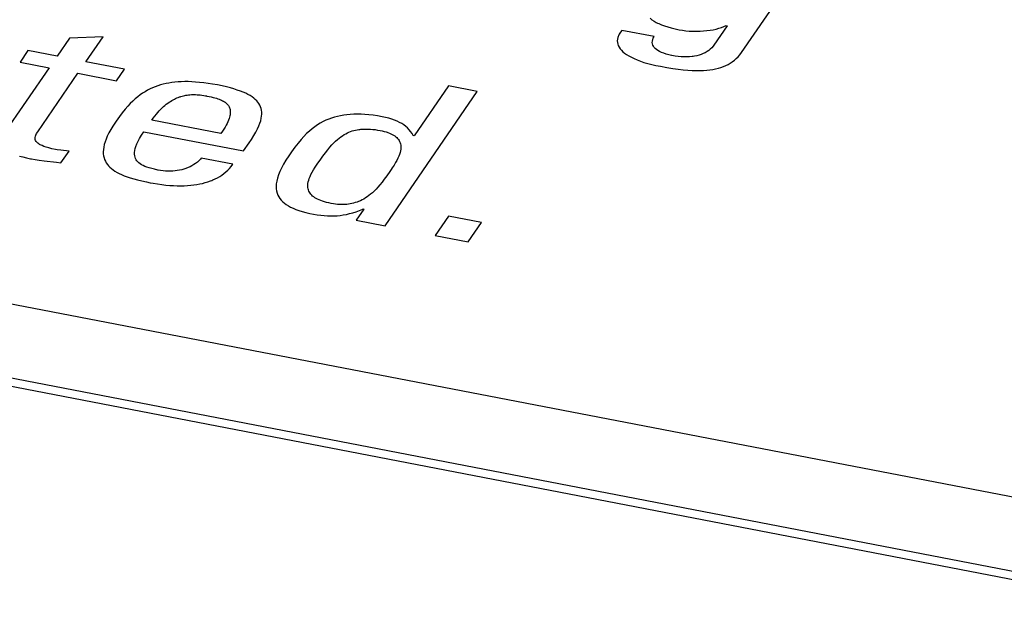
# Model space of a CAD drawing. Extents: x -837 to -216, y -123 to 601.
# Tile 118 of 136: x -301.4 to -295.36, y 500.62 to 504.33. Entities that reach past the tile are written whole.
import ezdxf

# ---------------------------------------------------------------- set-up
doc = ezdxf.new("R2010")
doc.units = 0
doc.header["$LTSCALE"] = 23.1
doc.layers.add('HEATSINK_AM_0', color=7, linetype='CONTINUOUS')

msp = doc.modelspace()

# ---------------------------------------------------------------- linework, layer by layer
at = {"layer": 'HEATSINK_AM_0', "color": 7}
for p, q in [((-293.7862, 501.1094), (-357.5131, 513.4003)), ((-293.829, 500.663), (-358.6679, 513.1684)), ((-293.8858, 500.6229), (-358.7247, 513.1282)), ((-296.9696, 504.1316), (-296.5335, 504.7664)), ((-297.5307, 504.341), (-297.5192, 504.3323)), ((-297.5192, 504.3323), (-297.5065, 504.324)), ((-297.5065, 504.324), (-297.4925, 504.3161)), ((-297.4925, 504.3161), (-297.485, 504.3123)), ((-297.485, 504.3123), (-297.4771, 504.3086)), ((-297.7127, 504.2555), (-297.7197, 504.2446)), ((-297.7039, 504.2667), (-297.7127, 504.2555)), ((-297.5058, 504.2285), (-297.7039, 504.2667)), ((-297.4771, 504.3086), (-297.4603, 504.3014)), ((-297.4603, 504.3014), (-297.442, 504.2947)), ((-297.442, 504.2947), (-297.4222, 504.2882)), ((-297.4222, 504.2882), (-297.4006, 504.2822)), ((-297.4006, 504.2822), (-297.3772, 504.2765)), ((-297.3772, 504.2765), (-297.3519, 504.2712)), ((-297.3519, 504.2712), (-297.3323, 504.2679)), ((-297.3323, 504.2679), (-297.3121, 504.2652)), ((-297.3121, 504.2652), (-297.2912, 504.2632)), ((-297.2912, 504.2632), (-297.2863, 504.2629)), ((-297.2863, 504.2629), (-297.2651, 504.2619)), ((-297.2651, 504.2619), (-297.2439, 504.2616)), ((-297.2439, 504.2616), (-297.2228, 504.2621)), ((-297.2228, 504.2621), (-297.2021, 504.2633)), ((-297.2021, 504.2633), (-297.1819, 504.2653)), ((-297.1819, 504.2653), (-297.1623, 504.268)), ((-297.1623, 504.268), (-297.1435, 504.2713)), ((-297.1435, 504.2713), (-297.1255, 504.2753)), ((-297.0568, 504.2958), (-297.1392, 504.1759)), ((-297.1255, 504.2753), (-297.1085, 504.2799)), ((-297.1085, 504.2799), (-297.0924, 504.2851)), ((-297.0924, 504.2851), (-297.0773, 504.2908)), ((-297.0773, 504.2908), (-297.0633, 504.2971)), ((-297.0633, 504.2971), (-297.0568, 504.2958)), ((-301.0933, 504.2196), (-301.1694, 504.1088)), ((-300.8876, 504.2277), (-301.0933, 504.2196)), ((-300.9927, 504.0747), (-300.8876, 504.2277)), ((-297.7313, 504.213), (-297.7321, 504.2028)), ((-297.7321, 504.2028), (-297.7314, 504.1929)), ((-297.7314, 504.1929), (-297.7294, 504.1831)), ((-297.729, 504.2233), (-297.7313, 504.213)), ((-297.7273, 504.2286), (-297.729, 504.2233)), ((-297.7251, 504.2338), (-297.7273, 504.2286)), ((-297.7197, 504.2446), (-297.7251, 504.2338)), ((-297.5172, 504.1931), (-297.5167, 504.2015)), ((-297.5163, 504.185), (-297.5172, 504.1931)), ((-297.5167, 504.2015), (-297.5146, 504.2101)), ((-297.5146, 504.2101), (-297.511, 504.2192)), ((-297.511, 504.2192), (-297.5058, 504.2285)), ((-301.3482, 504.1433), (-301.3968, 504.0725)), ((-301.1694, 504.1088), (-301.3482, 504.1433)), ((-297.7294, 504.1831), (-297.7259, 504.1735)), ((-297.7259, 504.1735), (-297.721, 504.164)), ((-297.721, 504.164), (-297.7147, 504.1547)), ((-297.7147, 504.1547), (-297.707, 504.1454)), ((-297.707, 504.1454), (-297.6977, 504.1364)), ((-297.6977, 504.1364), (-297.687, 504.1275)), ((-297.514, 504.1772), (-297.5163, 504.185)), ((-297.5103, 504.1698), (-297.514, 504.1772)), ((-297.5053, 504.1626), (-297.5103, 504.1698)), ((-297.499, 504.1558), (-297.5053, 504.1626)), ((-297.4914, 504.1493), (-297.499, 504.1558)), ((-297.4824, 504.1431), (-297.4914, 504.1493)), ((-297.472, 504.1372), (-297.4824, 504.1431)), ((-297.4603, 504.1316), (-297.472, 504.1372)), ((-297.4471, 504.1265), (-297.4603, 504.1316)), ((-297.1925, 504.1302), (-297.2044, 504.1245)), ((-297.1813, 504.1366), (-297.1925, 504.1302)), ((-297.1708, 504.1437), (-297.1813, 504.1366)), ((-297.161, 504.1515), (-297.1708, 504.1437)), ((-297.152, 504.1602), (-297.161, 504.1515)), ((-297.1438, 504.1696), (-297.152, 504.1602)), ((-297.1392, 504.1759), (-297.1438, 504.1696)), ((-296.9798, 504.1178), (-296.9696, 504.1316)), ((-301.3968, 504.0725), (-301.218, 504.038)), ((-300.7556, 504.029), (-300.9927, 504.0747)), ((-297.687, 504.1275), (-297.6748, 504.1187)), ((-297.6748, 504.1187), (-297.6611, 504.1101)), ((-297.6611, 504.1101), (-297.6457, 504.1017)), ((-297.6457, 504.1017), (-297.6288, 504.0936)), ((-297.6288, 504.0936), (-297.6102, 504.0857)), ((-297.6102, 504.0857), (-297.5901, 504.0781)), ((-297.5901, 504.0781), (-297.5684, 504.0709)), ((-297.5684, 504.0709), (-297.5452, 504.0641)), ((-297.4325, 504.1217), (-297.4471, 504.1265)), ((-297.4164, 504.1174), (-297.4325, 504.1217)), ((-297.3989, 504.1135), (-297.4164, 504.1174)), ((-297.3971, 504.1131), (-297.3989, 504.1135)), ((-297.3773, 504.1097), (-297.3971, 504.1131)), ((-297.3582, 504.1072), (-297.3773, 504.1097)), ((-297.3399, 504.1056), (-297.3582, 504.1072)), ((-297.3223, 504.1047), (-297.3399, 504.1056)), ((-297.3053, 504.1047), (-297.3223, 504.1047)), ((-297.289, 504.1054), (-297.3053, 504.1047)), ((-297.2733, 504.1068), (-297.289, 504.1054)), ((-297.2657, 504.1078), (-297.2733, 504.1068)), ((-297.2583, 504.109), (-297.2657, 504.1078)), ((-297.2439, 504.1118), (-297.2583, 504.109)), ((-297.2301, 504.1154), (-297.2439, 504.1118)), ((-297.2169, 504.1196), (-297.2301, 504.1154)), ((-297.2044, 504.1245), (-297.2169, 504.1196)), ((-297.0388, 504.0658), (-297.026, 504.0743)), ((-297.026, 504.0743), (-297.0136, 504.0836)), ((-297.0136, 504.0836), (-297.0018, 504.094)), ((-297.0018, 504.094), (-296.9905, 504.1053)), ((-296.9905, 504.1053), (-296.9798, 504.1178)), ((-301.218, 504.038), (-301.4995, 503.6281)), ((-300.8042, 503.9582), (-300.7556, 504.029)), ((-297.5452, 504.0641), (-297.5206, 504.0577)), ((-297.5206, 504.0577), (-297.4947, 504.0519)), ((-297.4947, 504.0519), (-297.4802, 504.049)), ((-297.4802, 504.049), (-297.4668, 504.0465)), ((-297.4668, 504.0465), (-297.4272, 504.0394)), ((-297.4272, 504.0394), (-297.391, 504.0337)), ((-297.391, 504.0337), (-297.3579, 504.0292)), ((-297.3579, 504.0292), (-297.3274, 504.0257)), ((-297.3274, 504.0257), (-297.299, 504.0233)), ((-297.299, 504.0233), (-297.2727, 504.0217)), ((-297.2727, 504.0217), (-297.2481, 504.0209)), ((-297.2481, 504.0209), (-297.2251, 504.0209)), ((-297.2251, 504.0209), (-297.2035, 504.0217)), ((-297.2035, 504.0217), (-297.1832, 504.0231)), ((-297.1832, 504.0231), (-297.1639, 504.0252)), ((-297.1639, 504.0252), (-297.1457, 504.0279)), ((-297.1457, 504.0279), (-297.1283, 504.0312)), ((-297.1283, 504.0312), (-297.1118, 504.0353)), ((-297.1118, 504.0353), (-297.0959, 504.0399)), ((-297.0959, 504.0399), (-297.0808, 504.0453)), ((-297.0808, 504.0453), (-297.0662, 504.0514)), ((-297.0662, 504.0514), (-297.0522, 504.0582)), ((-297.0522, 504.0582), (-297.0388, 504.0658)), ((-301.2883, 503.6443), (-301.0413, 504.0039)), ((-301.0413, 504.0039), (-300.8042, 503.9582)), ((-300.4653, 503.9468), (-300.4834, 503.944)), ((-300.4466, 503.9491), (-300.4653, 503.9468)), ((-300.4272, 503.9508), (-300.4466, 503.9491)), ((-300.4072, 503.952), (-300.4272, 503.9508)), ((-300.3864, 503.9525), (-300.4072, 503.952)), ((-300.3649, 503.9524), (-300.3864, 503.9525)), ((-300.3425, 503.9517), (-300.3649, 503.9524)), ((-300.3192, 503.9503), (-300.3425, 503.9517)), ((-300.2949, 503.9482), (-300.3192, 503.9503)), ((-300.2695, 503.9454), (-300.2949, 503.9482)), ((-300.6296, 503.8909), (-300.6448, 503.8814)), ((-300.6144, 503.8996), (-300.6296, 503.8909)), ((-300.5989, 503.9074), (-300.6144, 503.8996)), ((-300.5833, 503.9146), (-300.5989, 503.9074)), ((-300.5675, 503.921), (-300.5833, 503.9146)), ((-300.5514, 503.9268), (-300.5675, 503.921)), ((-300.535, 503.932), (-300.5514, 503.9268)), ((-300.5182, 503.9366), (-300.535, 503.932)), ((-300.5011, 503.9405), (-300.5182, 503.9366)), ((-300.4834, 503.944), (-300.5011, 503.9405)), ((-300.243, 503.9418), (-300.2695, 503.9454)), ((-300.2152, 503.9374), (-300.243, 503.9418)), ((-300.1861, 503.9321), (-300.2152, 503.9374)), ((-300.1571, 503.9262), (-300.1861, 503.9321)), ((-300.1306, 503.9202), (-300.1571, 503.9262)), ((-300.1062, 503.914), (-300.1306, 503.9202)), ((-300.0839, 503.9077), (-300.1062, 503.914)), ((-300.0635, 503.9012), (-300.0839, 503.9077)), ((-300.0449, 503.8946), (-300.0635, 503.9012)), ((-300.0278, 503.8879), (-300.0449, 503.8946)), ((-300.0122, 503.8809), (-300.0278, 503.8879)), ((-299.1572, 503.0677), (-298.5909, 503.8921)), ((-298.7676, 503.9262), (-298.9778, 503.6202)), ((-298.5909, 503.8921), (-298.7676, 503.9262)), ((-300.7052, 503.8333), (-300.7206, 503.8181)), ((-300.69, 503.847), (-300.7052, 503.8333)), ((-300.6749, 503.8596), (-300.69, 503.847)), ((-300.6599, 503.871), (-300.6749, 503.8596)), ((-300.6448, 503.8814), (-300.6599, 503.871)), ((-300.4907, 503.8202), (-300.4824, 503.8261)), ((-300.4824, 503.8261), (-300.4742, 503.8316)), ((-300.4742, 503.8316), (-300.4661, 503.8366)), ((-300.4661, 503.8366), (-300.458, 503.8412)), ((-300.458, 503.8412), (-300.4499, 503.8455)), ((-300.4499, 503.8455), (-300.442, 503.8494)), ((-300.442, 503.8494), (-300.434, 503.8529)), ((-300.434, 503.8529), (-300.4261, 503.8561)), ((-300.4261, 503.8561), (-300.4182, 503.859)), ((-300.4182, 503.859), (-300.4142, 503.8603)), ((-300.4142, 503.8603), (-300.4103, 503.8616)), ((-300.4103, 503.8616), (-300.4023, 503.8639)), ((-300.4023, 503.8639), (-300.3944, 503.8659)), ((-300.3944, 503.8659), (-300.3865, 503.8676)), ((-300.3865, 503.8676), (-300.3785, 503.8691)), ((-300.3785, 503.8691), (-300.3704, 503.8704)), ((-300.3704, 503.8704), (-300.3622, 503.8714)), ((-300.3622, 503.8714), (-300.354, 503.8721)), ((-300.354, 503.8721), (-300.3456, 503.8727)), ((-300.3456, 503.8727), (-300.337, 503.873)), ((-300.337, 503.873), (-300.3283, 503.873)), ((-300.3283, 503.873), (-300.3194, 503.8728)), ((-300.3194, 503.8728), (-300.3101, 503.8724)), ((-300.3101, 503.8724), (-300.3006, 503.8716)), ((-300.3006, 503.8716), (-300.2908, 503.8707)), ((-300.2908, 503.8707), (-300.2805, 503.8694)), ((-300.2805, 503.8694), (-300.2698, 503.8678)), ((-300.2698, 503.8678), (-300.2585, 503.8659)), ((-300.2585, 503.8659), (-300.252, 503.8647)), ((-300.252, 503.8647), (-300.2505, 503.8644)), ((-300.2505, 503.8644), (-300.2359, 503.8614)), ((-300.2359, 503.8614), (-300.223, 503.8586)), ((-300.223, 503.8586), (-300.2115, 503.8558)), ((-300.2115, 503.8558), (-300.201, 503.853)), ((-300.201, 503.853), (-300.1915, 503.8503)), ((-300.1915, 503.8503), (-300.1828, 503.8474)), ((-300.1828, 503.8474), (-300.1747, 503.8446)), ((-300.1747, 503.8446), (-300.1673, 503.8417)), ((-300.1673, 503.8417), (-300.1605, 503.8387)), ((-300.1605, 503.8387), (-300.1541, 503.8356)), ((-300.1541, 503.8356), (-300.1482, 503.8324)), ((-300.1482, 503.8324), (-300.1428, 503.8291)), ((-300.1428, 503.8291), (-300.1378, 503.8257)), ((-299.998, 503.8738), (-300.0122, 503.8809)), ((-299.985, 503.8665), (-299.998, 503.8738)), ((-299.9733, 503.859), (-299.985, 503.8665)), ((-299.9627, 503.8513), (-299.9733, 503.859)), ((-299.9578, 503.8473), (-299.9627, 503.8513)), ((-299.9532, 503.8432), (-299.9578, 503.8473)), ((-299.9447, 503.8349), (-299.9532, 503.8432)), ((-299.9373, 503.8263), (-299.9447, 503.8349)), ((-299.9309, 503.8174), (-299.9373, 503.8263)), ((-300.7524, 503.7828), (-300.7692, 503.762)), ((-300.7362, 503.8014), (-300.7524, 503.7828)), ((-300.7206, 503.8181), (-300.7362, 503.8014)), ((-300.5514, 503.7634), (-300.5424, 503.7734)), ((-300.5424, 503.7734), (-300.5336, 503.7827)), ((-300.5336, 503.7827), (-300.5248, 503.7913)), ((-300.5248, 503.7913), (-300.5162, 503.7993)), ((-300.5162, 503.7993), (-300.5076, 503.8068)), ((-300.5076, 503.8068), (-300.4991, 503.8137)), ((-300.4991, 503.8137), (-300.4907, 503.8202)), ((-300.1378, 503.8257), (-300.1332, 503.8222)), ((-300.1332, 503.8222), (-300.1289, 503.8185)), ((-300.1289, 503.8185), (-300.125, 503.8146)), ((-300.125, 503.8146), (-300.1215, 503.8106)), ((-300.1215, 503.8106), (-300.1184, 503.8064)), ((-300.1184, 503.8064), (-300.1155, 503.802)), ((-300.1155, 503.802), (-300.1131, 503.7973)), ((-300.1131, 503.7973), (-300.111, 503.7924)), ((-300.111, 503.7924), (-300.1093, 503.7873)), ((-300.1093, 503.7873), (-300.108, 503.7819)), ((-300.108, 503.7819), (-300.1071, 503.7761)), ((-300.1071, 503.7761), (-300.1067, 503.7701)), ((-300.1067, 503.7701), (-300.1067, 503.7637)), ((-299.9255, 503.8081), (-299.9309, 503.8174)), ((-299.921, 503.7983), (-299.9255, 503.8081)), ((-299.9176, 503.7881), (-299.921, 503.7983)), ((-299.9152, 503.7773), (-299.9176, 503.7881)), ((-299.9138, 503.7659), (-299.9152, 503.7773)), ((-299.9135, 503.7539), (-299.9138, 503.7659)), ((-300.8069, 503.7105), (-300.8116, 503.7036)), ((-300.7871, 503.7382), (-300.8069, 503.7105)), ((-300.7692, 503.762), (-300.7871, 503.7382)), ((-300.5883, 503.7161), (-300.5789, 503.7291)), ((-300.1638, 503.6342), (-300.5883, 503.7161)), ((-300.5789, 503.7291), (-300.5696, 503.7413)), ((-300.5696, 503.7413), (-300.5604, 503.7527)), ((-300.5604, 503.7527), (-300.5514, 503.7634)), ((-300.1219, 503.7066), (-300.1267, 503.6963)), ((-300.1178, 503.7163), (-300.1219, 503.7066)), ((-300.1144, 503.7254), (-300.1178, 503.7163)), ((-300.1117, 503.734), (-300.1144, 503.7254)), ((-300.1096, 503.7421), (-300.1117, 503.734)), ((-300.1081, 503.7497), (-300.1096, 503.7421)), ((-300.1071, 503.7569), (-300.1081, 503.7497)), ((-300.1067, 503.7637), (-300.1071, 503.7569)), ((-299.925, 503.6974), (-299.9201, 503.713)), ((-299.9201, 503.713), (-299.9166, 503.7275)), ((-299.9166, 503.7275), (-299.9145, 503.7411)), ((-299.9145, 503.7411), (-299.9135, 503.7539)), ((-299.5373, 503.707), (-299.5543, 503.6978)), ((-299.5201, 503.7152), (-299.5373, 503.707)), ((-299.5027, 503.7225), (-299.5201, 503.7152)), ((-299.485, 503.7289), (-299.5027, 503.7225)), ((-299.467, 503.7346), (-299.485, 503.7289)), ((-299.4487, 503.7394), (-299.467, 503.7346)), ((-299.4299, 503.7436), (-299.4487, 503.7394)), ((-299.4106, 503.7469), (-299.4299, 503.7436)), ((-299.3908, 503.7496), (-299.4106, 503.7469)), ((-299.3703, 503.7514), (-299.3908, 503.7496)), ((-299.3491, 503.7526), (-299.3703, 503.7514)), ((-299.3383, 503.7529), (-299.3491, 503.7526)), ((-299.3272, 503.753), (-299.3383, 503.7529)), ((-299.3044, 503.7526), (-299.3272, 503.753)), ((-299.2808, 503.7513), (-299.3044, 503.7526)), ((-299.2561, 503.7492), (-299.2808, 503.7513)), ((-299.2304, 503.7462), (-299.2561, 503.7492)), ((-299.2036, 503.7422), (-299.2304, 503.7462)), ((-299.1755, 503.7372), (-299.2036, 503.7422)), ((-299.1542, 503.7327), (-299.1755, 503.7372)), ((-299.1344, 503.7277), (-299.1542, 503.7327)), ((-299.116, 503.7221), (-299.1344, 503.7277)), ((-299.0989, 503.7161), (-299.116, 503.7221)), ((-299.0829, 503.7095), (-299.0989, 503.7161)), ((-299.0681, 503.7024), (-299.0829, 503.7095)), ((-300.8404, 503.6582), (-300.8518, 503.6375)), ((-300.8271, 503.6802), (-300.8404, 503.6582)), ((-300.8116, 503.7036), (-300.8271, 503.6802)), ((-300.6511, 503.6238), (-300.6369, 503.6454)), ((-300.6369, 503.6454), (-300.0249, 503.5273)), ((-300.1544, 503.6482), (-300.1638, 503.6342)), ((-300.1461, 503.6614), (-300.1544, 503.6482)), ((-300.1387, 503.6738), (-300.1461, 503.6614)), ((-300.1323, 503.6854), (-300.1387, 503.6738)), ((-300.1267, 503.6963), (-300.1323, 503.6854)), ((-299.9499, 503.6428), (-299.9397, 503.6625)), ((-299.9397, 503.6625), (-299.9315, 503.6806)), ((-299.9315, 503.6806), (-299.925, 503.6974)), ((-299.6214, 503.6496), (-299.6382, 503.6341)), ((-299.6047, 503.6636), (-299.6214, 503.6496)), ((-299.5879, 503.6762), (-299.6047, 503.6636)), ((-299.5712, 503.6875), (-299.5879, 503.6762)), ((-299.5543, 503.6978), (-299.5712, 503.6875)), ((-299.3783, 503.6423), (-299.3683, 503.6463)), ((-299.3683, 503.6463), (-299.3583, 503.6497)), ((-299.3583, 503.6497), (-299.3483, 503.6527)), ((-299.3483, 503.6527), (-299.338, 503.6552)), ((-299.338, 503.6552), (-299.3276, 503.6574)), ((-299.3276, 503.6574), (-299.3169, 503.6591)), ((-299.3169, 503.6591), (-299.3115, 503.6598)), ((-299.3115, 503.6598), (-299.306, 503.6604)), ((-299.306, 503.6604), (-299.2948, 503.6613)), ((-299.2948, 503.6613), (-299.2832, 503.6618)), ((-299.2832, 503.6618), (-299.2712, 503.6619)), ((-299.2712, 503.6619), (-299.2587, 503.6616)), ((-299.2587, 503.6616), (-299.2458, 503.6608)), ((-299.2458, 503.6608), (-299.2322, 503.6596)), ((-299.2322, 503.6596), (-299.218, 503.6579)), ((-299.218, 503.6579), (-299.203, 503.6556)), ((-299.203, 503.6556), (-299.1872, 503.6528)), ((-299.1872, 503.6528), (-299.1741, 503.65)), ((-299.1741, 503.65), (-299.1618, 503.647)), ((-299.1618, 503.647), (-299.1504, 503.6438)), ((-299.0544, 503.6948), (-299.0681, 503.7024)), ((-299.0416, 503.6865), (-299.0544, 503.6948)), ((-299.0298, 503.6777), (-299.0416, 503.6865)), ((-299.0189, 503.6681), (-299.0298, 503.6777)), ((-299.0089, 503.6577), (-299.0189, 503.6681)), ((-298.9998, 503.6465), (-299.0089, 503.6577)), ((-298.9915, 503.6344), (-298.9998, 503.6465)), ((-301.3043, 503.6036), (-301.304, 503.6101)), ((-301.3034, 503.5974), (-301.3043, 503.6036)), ((-301.304, 503.6101), (-301.3024, 503.6172)), ((-301.3013, 503.5915), (-301.3034, 503.5974)), ((-301.3024, 503.6172), (-301.2994, 503.625)), ((-301.2981, 503.5859), (-301.3013, 503.5915)), ((-301.2994, 503.625), (-301.2949, 503.6338)), ((-301.2937, 503.5805), (-301.2981, 503.5859)), ((-301.2949, 503.6338), (-301.2883, 503.6443)), ((-300.8692, 503.5997), (-300.8754, 503.5824)), ((-300.8613, 503.618), (-300.8692, 503.5997)), ((-300.8518, 503.6375), (-300.8613, 503.618)), ((-300.68, 503.5701), (-300.6724, 503.5864)), ((-300.6724, 503.5864), (-300.6628, 503.6042)), ((-300.6628, 503.6042), (-300.6511, 503.6238)), ((-299.9912, 503.5764), (-299.9769, 503.5978)), ((-299.9769, 503.5978), (-299.9622, 503.6214)), ((-299.9622, 503.6214), (-299.9499, 503.6428)), ((-299.6727, 503.5976), (-299.6907, 503.5759)), ((-299.6553, 503.6169), (-299.6727, 503.5976)), ((-299.6382, 503.6341), (-299.6553, 503.6169)), ((-299.4716, 503.5765), (-299.4603, 503.5875)), ((-299.4603, 503.5875), (-299.4494, 503.5973)), ((-299.4494, 503.5973), (-299.4388, 503.6061)), ((-299.4388, 503.6061), (-299.4284, 503.6139)), ((-299.4284, 503.6139), (-299.4182, 503.621)), ((-299.4182, 503.621), (-299.4081, 503.6273)), ((-299.4081, 503.6273), (-299.3981, 503.6329)), ((-299.3981, 503.6329), (-299.3882, 503.6379)), ((-299.3882, 503.6379), (-299.3783, 503.6423)), ((-299.1504, 503.6438), (-299.145, 503.642)), ((-299.145, 503.642), (-299.1398, 503.6402)), ((-299.1398, 503.6402), (-299.1299, 503.6365)), ((-299.1299, 503.6365), (-299.1208, 503.6325)), ((-299.1208, 503.6325), (-299.1124, 503.6283)), ((-299.1124, 503.6283), (-299.1046, 503.6238)), ((-299.1046, 503.6238), (-299.0975, 503.6191)), ((-299.0975, 503.6191), (-299.091, 503.6141)), ((-299.091, 503.6141), (-299.0852, 503.6089)), ((-299.0852, 503.6089), (-299.0799, 503.6034)), ((-299.0799, 503.6034), (-299.0752, 503.5975)), ((-299.0752, 503.5975), (-299.0711, 503.5914)), ((-299.0711, 503.5914), (-299.0677, 503.5849)), ((-299.0677, 503.5849), (-299.0648, 503.578)), ((-298.9842, 503.6214), (-298.9915, 503.6344)), ((-298.9778, 503.6202), (-298.9842, 503.6214)), ((-301.288, 503.5752), (-301.2937, 503.5805)), ((-301.2809, 503.5701), (-301.288, 503.5752)), ((-301.2768, 503.5675), (-301.2809, 503.5701)), ((-301.2723, 503.565), (-301.2768, 503.5675)), ((-301.262, 503.56), (-301.2723, 503.565)), ((-301.2499, 503.5552), (-301.262, 503.56)), ((-301.2358, 503.5504), (-301.2499, 503.5552)), ((-301.2195, 503.5457), (-301.2358, 503.5504)), ((-301.2007, 503.5411), (-301.2195, 503.5457)), ((-301.1792, 503.5366), (-301.2007, 503.5411)), ((-301.1685, 503.5348), (-301.1792, 503.5366)), ((-301.1461, 503.5319), (-301.1685, 503.5348)), ((-301.0963, 503.5258), (-301.1461, 503.5319)), ((-301.1458, 503.4538), (-301.0963, 503.5258)), ((-300.8854, 503.5362), (-300.8861, 503.5225)), ((-300.8834, 503.5507), (-300.8854, 503.5362)), ((-300.8801, 503.5661), (-300.8834, 503.5507)), ((-300.8754, 503.5824), (-300.8801, 503.5661)), ((-300.6941, 503.5181), (-300.6927, 503.5294)), ((-300.6927, 503.5294), (-300.69, 503.5418)), ((-300.69, 503.5418), (-300.6858, 503.5553)), ((-300.6858, 503.5553), (-300.68, 503.5701)), ((-300.0249, 503.5273), (-299.9912, 503.5764)), ((-299.7099, 503.5509), (-299.7315, 503.521)), ((-299.6907, 503.5759), (-299.7099, 503.5509)), ((-299.523, 503.5166), (-299.5088, 503.5346)), ((-299.5088, 503.5346), (-299.4957, 503.5503)), ((-299.4957, 503.5503), (-299.4834, 503.5642)), ((-299.4834, 503.5642), (-299.4716, 503.5765)), ((-299.0625, 503.5275), (-299.065, 503.5173)), ((-299.0648, 503.578), (-299.0626, 503.5707)), ((-299.0626, 503.5707), (-299.0611, 503.563)), ((-299.061, 503.5372), (-299.0625, 503.5275)), ((-299.0611, 503.563), (-299.0603, 503.5549)), ((-299.0603, 503.5463), (-299.061, 503.5372)), ((-299.0603, 503.5549), (-299.0603, 503.5463)), ((-301.4005, 503.496), (-301.3801, 503.4903)), ((-301.3801, 503.4903), (-301.3574, 503.4848)), ((-301.3574, 503.4848), (-301.3323, 503.4795)), ((-301.3323, 503.4795), (-301.3266, 503.4784)), ((-301.3266, 503.4784), (-301.3045, 503.4745)), ((-301.3045, 503.4745), (-301.2792, 503.4706)), ((-301.2792, 503.4706), (-301.2486, 503.4667)), ((-301.2486, 503.4667), (-301.1736, 503.4577)), ((-300.8861, 503.5225), (-300.8857, 503.5095)), ((-300.8857, 503.5095), (-300.8841, 503.4973)), ((-300.8841, 503.4973), (-300.8815, 503.4857)), ((-300.8815, 503.4857), (-300.8779, 503.4746)), ((-300.8779, 503.4746), (-300.8732, 503.4642)), ((-300.8732, 503.4642), (-300.8676, 503.4542)), ((-300.6942, 503.5076), (-300.6941, 503.5181)), ((-300.6933, 503.4981), (-300.6942, 503.5076)), ((-300.6912, 503.4892), (-300.6933, 503.4981)), ((-300.6882, 503.4811), (-300.6912, 503.4892)), ((-300.6843, 503.4735), (-300.6882, 503.4811)), ((-300.6794, 503.4664), (-300.6843, 503.4735)), ((-300.6736, 503.4598), (-300.6794, 503.4664)), ((-300.2991, 503.4675), (-300.3088, 503.4589)), ((-300.2902, 503.4767), (-300.2991, 503.4675)), ((-300.2847, 503.483), (-300.2902, 503.4767)), ((-300.0907, 503.4456), (-300.2847, 503.483)), ((-299.7655, 503.4705), (-299.7805, 503.4455)), ((-299.748, 503.4972), (-299.7655, 503.4705)), ((-299.7315, 503.521), (-299.748, 503.4972)), ((-299.5635, 503.4603), (-299.556, 503.4711)), ((-299.556, 503.4711), (-299.5385, 503.4958)), ((-299.5385, 503.4958), (-299.523, 503.5166)), ((-299.0848, 503.4696), (-299.0926, 503.4555)), ((-299.0782, 503.4826), (-299.0848, 503.4696)), ((-299.0727, 503.4949), (-299.0782, 503.4826)), ((-299.0684, 503.5064), (-299.0727, 503.4949)), ((-299.065, 503.5173), (-299.0684, 503.5064)), ((-301.1736, 503.4577), (-301.1458, 503.4538)), ((-300.8676, 503.4542), (-300.8611, 503.4447)), ((-300.8611, 503.4447), (-300.8536, 503.4357)), ((-300.8536, 503.4357), (-300.8452, 503.427)), ((-300.8452, 503.427), (-300.8358, 503.4187)), ((-300.8358, 503.4187), (-300.8255, 503.4108)), ((-300.8255, 503.4108), (-300.8141, 503.4032)), ((-300.8141, 503.4032), (-300.8016, 503.3958)), ((-300.667, 503.4537), (-300.6736, 503.4598)), ((-300.6594, 503.4479), (-300.667, 503.4537)), ((-300.6508, 503.4424), (-300.6594, 503.4479)), ((-300.6411, 503.4373), (-300.6508, 503.4424)), ((-300.6302, 503.4324), (-300.6411, 503.4373)), ((-300.6181, 503.4277), (-300.6302, 503.4324)), ((-300.6044, 503.4231), (-300.6181, 503.4277)), ((-300.5889, 503.4188), (-300.6044, 503.4231)), ((-300.5714, 503.4145), (-300.5889, 503.4188)), ((-300.5513, 503.4103), (-300.5714, 503.4145)), ((-300.5496, 503.41), (-300.5513, 503.4103)), ((-300.534, 503.4073), (-300.5496, 503.41)), ((-300.5186, 503.4053), (-300.534, 503.4073)), ((-300.5035, 503.4039), (-300.5186, 503.4053)), ((-300.4887, 503.4033), (-300.5035, 503.4039)), ((-300.4741, 503.4032), (-300.4887, 503.4033)), ((-300.4598, 503.4038), (-300.4741, 503.4032)), ((-300.4457, 503.4049), (-300.4598, 503.4038)), ((-300.4318, 503.4067), (-300.4457, 503.4049)), ((-300.4181, 503.4091), (-300.4318, 503.4067)), ((-300.4047, 503.4121), (-300.4181, 503.4091)), ((-300.3915, 503.4157), (-300.4047, 503.4121)), ((-300.3786, 503.42), (-300.3915, 503.4157)), ((-300.3659, 503.4249), (-300.3786, 503.42)), ((-300.3536, 503.4304), (-300.3659, 503.4249)), ((-300.3417, 503.4366), (-300.3536, 503.4304)), ((-300.3302, 503.4434), (-300.3417, 503.4366)), ((-300.3192, 503.4508), (-300.3302, 503.4434)), ((-300.3088, 503.4589), (-300.3192, 503.4508)), ((-300.1335, 503.3984), (-300.122, 503.409)), ((-300.122, 503.409), (-300.111, 503.4204)), ((-300.111, 503.4204), (-300.1006, 503.4326)), ((-300.1006, 503.4326), (-300.0907, 503.4456)), ((-299.7929, 503.4221), (-299.8031, 503.4003)), ((-299.7805, 503.4455), (-299.7929, 503.4221)), ((-299.6044, 503.3965), (-299.5959, 503.4111)), ((-299.5959, 503.4111), (-299.5856, 503.4274)), ((-299.5856, 503.4274), (-299.5728, 503.4467)), ((-299.5728, 503.4467), (-299.5635, 503.4603)), ((-299.1197, 503.4135), (-299.128, 503.4014)), ((-299.1131, 503.4232), (-299.1197, 503.4135)), ((-299.102, 503.4402), (-299.1131, 503.4232)), ((-299.0926, 503.4555), (-299.102, 503.4402)), ((-300.8016, 503.3958), (-300.7881, 503.3887)), ((-300.7881, 503.3887), (-300.7732, 503.3818)), ((-300.7732, 503.3818), (-300.7571, 503.3751)), ((-300.7571, 503.3751), (-300.7394, 503.3686)), ((-300.7394, 503.3686), (-300.7201, 503.3622)), ((-300.7201, 503.3622), (-300.699, 503.3559)), ((-300.699, 503.3559), (-300.6757, 503.3497)), ((-300.6757, 503.3497), (-300.65, 503.3435)), ((-300.65, 503.3435), (-300.6212, 503.3373)), ((-300.2441, 503.3376), (-300.2285, 503.343)), ((-300.2285, 503.343), (-300.2209, 503.346)), ((-300.2209, 503.346), (-300.2134, 503.3491)), ((-300.2134, 503.3491), (-300.1988, 503.3557)), ((-300.1988, 503.3557), (-300.1848, 503.363)), ((-300.1848, 503.363), (-300.1712, 503.3708)), ((-300.1712, 503.3708), (-300.1581, 503.3793)), ((-300.1581, 503.3793), (-300.1456, 503.3885)), ((-300.1456, 503.3885), (-300.1335, 503.3984)), ((-299.8216, 503.3427), (-299.8241, 503.3259)), ((-299.8173, 503.3606), (-299.8216, 503.3427)), ((-299.8112, 503.3798), (-299.8173, 503.3606)), ((-299.8031, 503.4003), (-299.8112, 503.3798)), ((-299.6282, 503.3381), (-299.6255, 503.3483)), ((-299.6255, 503.3483), (-299.6219, 503.3591)), ((-299.6219, 503.3591), (-299.6172, 503.3707)), ((-299.6172, 503.3707), (-299.6114, 503.3831)), ((-299.6114, 503.3831), (-299.6044, 503.3965)), ((-299.162, 503.3536), (-299.1757, 503.3356)), ((-299.1466, 503.3748), (-299.162, 503.3536)), ((-299.128, 503.4014), (-299.1466, 503.3748)), ((-300.6212, 503.3373), (-300.5978, 503.3326)), ((-300.5978, 503.3326), (-300.5795, 503.3292)), ((-300.5795, 503.3292), (-300.5527, 503.3248)), ((-300.5527, 503.3248), (-300.5268, 503.3212)), ((-300.5268, 503.3212), (-300.5018, 503.3183)), ((-300.5018, 503.3183), (-300.4776, 503.3161)), ((-300.4776, 503.3161), (-300.4542, 503.3146)), ((-300.4542, 503.3146), (-300.4317, 503.3137)), ((-300.4317, 503.3137), (-300.4099, 503.3135)), ((-300.4099, 503.3135), (-300.3889, 503.3139)), ((-300.3889, 503.3139), (-300.3686, 503.3149)), ((-300.3686, 503.3149), (-300.3489, 503.3165)), ((-300.3489, 503.3165), (-300.33, 503.3186)), ((-300.33, 503.3186), (-300.3116, 503.3213)), ((-300.3116, 503.3213), (-300.2939, 503.3245)), ((-300.2939, 503.3245), (-300.2767, 503.3283)), ((-300.2767, 503.3283), (-300.2601, 503.3327)), ((-300.2601, 503.3327), (-300.2441, 503.3376)), ((-299.8241, 503.3259), (-299.825, 503.3102)), ((-299.825, 503.3102), (-299.8245, 503.2955)), ((-299.8245, 503.2955), (-299.8225, 503.2818)), ((-299.631, 503.3109), (-299.6309, 503.3194)), ((-299.6304, 503.3027), (-299.631, 503.3109)), ((-299.6309, 503.3194), (-299.6299, 503.3285)), ((-299.629, 503.295), (-299.6304, 503.3027)), ((-299.6299, 503.3285), (-299.6282, 503.3381)), ((-299.627, 503.2877), (-299.629, 503.295)), ((-299.6243, 503.2808), (-299.627, 503.2877)), ((-299.2124, 503.2929), (-299.2238, 503.2815)), ((-299.2007, 503.3056), (-299.2124, 503.2929)), ((-299.1885, 503.3197), (-299.2007, 503.3056)), ((-299.1757, 503.3356), (-299.1885, 503.3197)), ((-299.8225, 503.2818), (-299.8192, 503.2689)), ((-299.8192, 503.2689), (-299.8146, 503.2567)), ((-299.8146, 503.2567), (-299.8088, 503.2454)), ((-299.8088, 503.2454), (-299.8019, 503.2347)), ((-299.8019, 503.2347), (-299.7938, 503.2246)), ((-299.7938, 503.2246), (-299.7846, 503.2152)), ((-299.6209, 503.2742), (-299.6243, 503.2808)), ((-299.6169, 503.2679), (-299.6209, 503.2742)), ((-299.6123, 503.2619), (-299.6169, 503.2679)), ((-299.6071, 503.2562), (-299.6123, 503.2619)), ((-299.6012, 503.2507), (-299.6071, 503.2562)), ((-299.5946, 503.2455), (-299.6012, 503.2507)), ((-299.5874, 503.2405), (-299.5946, 503.2455)), ((-299.5795, 503.2357), (-299.5874, 503.2405)), ((-299.5709, 503.2311), (-299.5795, 503.2357)), ((-299.5615, 503.2268), (-299.5709, 503.2311)), ((-299.5514, 503.2226), (-299.5615, 503.2268)), ((-299.5404, 503.2187), (-299.5514, 503.2226)), ((-299.3086, 503.2218), (-299.3189, 503.2174)), ((-299.2983, 503.2268), (-299.3086, 503.2218)), ((-299.288, 503.2324), (-299.2983, 503.2268)), ((-299.2776, 503.2387), (-299.288, 503.2324)), ((-299.2671, 503.2456), (-299.2776, 503.2387)), ((-299.2565, 503.2533), (-299.2671, 503.2456)), ((-299.2458, 503.2618), (-299.2565, 503.2533)), ((-299.2349, 503.2711), (-299.2458, 503.2618)), ((-299.2238, 503.2815), (-299.2349, 503.2711)), ((-299.7846, 503.2152), (-299.7743, 503.2063)), ((-299.7743, 503.2063), (-299.7628, 503.1979)), ((-299.7628, 503.1979), (-299.7501, 503.1899)), ((-299.7501, 503.1899), (-299.7362, 503.1824)), ((-299.7362, 503.1824), (-299.721, 503.1752)), ((-299.721, 503.1752), (-299.7043, 503.1684)), ((-299.7043, 503.1684), (-299.686, 503.1619)), ((-299.686, 503.1619), (-299.6659, 503.1558)), ((-299.5286, 503.215), (-299.5404, 503.2187)), ((-299.5158, 503.2114), (-299.5286, 503.215)), ((-299.5021, 503.2081), (-299.5158, 503.2114)), ((-299.4874, 503.2051), (-299.5021, 503.2081)), ((-299.4742, 503.2028), (-299.4874, 503.2051)), ((-299.4615, 503.201), (-299.4742, 503.2028)), ((-299.4491, 503.1996), (-299.4615, 503.201)), ((-299.4371, 503.1988), (-299.4491, 503.1996)), ((-299.4254, 503.1983), (-299.4371, 503.1988)), ((-299.414, 503.1983), (-299.4254, 503.1983)), ((-299.4028, 503.1988), (-299.414, 503.1983)), ((-299.3919, 503.1996), (-299.4028, 503.1988)), ((-299.3811, 503.2008), (-299.3919, 503.1996)), ((-299.3705, 503.2025), (-299.3811, 503.2008)), ((-299.36, 503.2046), (-299.3705, 503.2025)), ((-299.3497, 503.2071), (-299.36, 503.2046)), ((-299.3394, 503.21), (-299.3497, 503.2071)), ((-299.3291, 503.2135), (-299.3394, 503.21)), ((-299.3349, 503.1542), (-299.3142, 503.1617)), ((-299.2868, 503.1703), (-299.3338, 503.1018)), ((-299.3189, 503.2174), (-299.3291, 503.2135)), ((-299.3142, 503.1617), (-299.2927, 503.1704)), ((-299.2927, 503.1704), (-299.2911, 503.1711)), ((-299.2911, 503.1711), (-299.2868, 503.1703)), ((-299.6659, 503.1558), (-299.6438, 503.1499)), ((-299.6438, 503.1499), (-299.6192, 503.1442)), ((-299.6192, 503.1442), (-299.5959, 503.1394)), ((-299.5959, 503.1394), (-299.5732, 503.1354)), ((-299.5732, 503.1354), (-299.5514, 503.1324)), ((-299.5514, 503.1324), (-299.5303, 503.1303)), ((-299.5303, 503.1303), (-299.5099, 503.129)), ((-299.5099, 503.129), (-299.49, 503.1285)), ((-299.49, 503.1285), (-299.4705, 503.1288)), ((-299.4705, 503.1288), (-299.4512, 503.1299)), ((-299.4512, 503.1299), (-299.4321, 503.1318)), ((-299.4321, 503.1318), (-299.413, 503.1345)), ((-299.413, 503.1345), (-299.3939, 503.1381)), ((-299.3939, 503.1381), (-299.3746, 503.1425)), ((-299.3746, 503.1425), (-299.355, 503.1478)), ((-299.355, 503.1478), (-299.3349, 503.1542)), ((-299.3338, 503.1018), (-299.1572, 503.0677)), ((-298.7676, 503.127), (-298.8491, 503.0083)), ((-298.565, 503.088), (-298.7676, 503.127)), ((-298.6465, 502.9692), (-298.565, 503.088)), ((-298.8491, 503.0083), (-298.6465, 502.9692))]:
    msp.add_line(p, q, dxfattribs=at)

doc.saveas('drawing.dxf')
